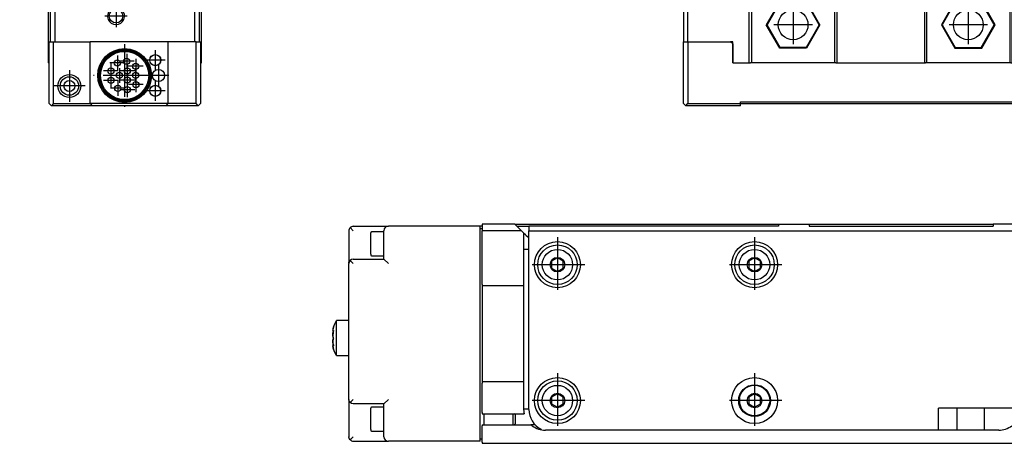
# Model space of a CAD drawing. Header units: inches. Extents: x -381 to 5845, y -418 to 176.
# Tile 15 of 26: x 553 to 778, y -170 to -73. Entities that reach past the tile are written whole.
import ezdxf

# ---------------------------------------------------------------- set-up
doc = ezdxf.new("R2010")
doc.units = ezdxf.units.IN
doc.linetypes.add('DOT_CENTER', pattern=[14, 12, -1, 0, -1])
doc.layers.add('1', color=7, linetype='Continuous')

# ---------------------------------------------------------------- blocks, each defined once
blk = doc.blocks.new('CABEZA__17', base_point=(704.43, -92.97))
at = {"color": 7, "linetype": 'Continuous'}
for p, q in [((724.43, -65.67), (724.43, -65.03)), ((724.45, -65.03), (724.44, -65.03)), ((724.52, -65.04), (724.45, -65.03)), ((724.6, -65.04), (724.52, -65.04)), ((724.63, -65.03), (724.6, -65.04)), ((724.67, -65.03), (724.63, -65.03)), ((774.23, -65.03), (774.18, -65.03)), ((774.25, -65.04), (774.23, -65.03)), ((774.34, -65.04), (774.25, -65.04)), ((774.41, -65.03), (774.34, -65.04)), ((774.42, -65.03), (774.41, -65.03)), ((774.43, -65.67), (774.43, -65.03)), ((724.43, -67.53), (724.43, -65.67)), ((774.43, -67.53), (774.43, -65.67)), ((704.43, -67.53), (704.43, -78.37)), ((705.43, -67.53), (704.43, -67.53)), ((705.43, -78.37), (705.43, -67.53)), ((705.43, -67.53), (719.43, -67.53)), ((719.43, -83.17), (719.43, -67.53)), ((719.93, -67.53), (719.43, -67.53)), ((719.93, -67.53), (719.93, -83.17)), ((738.93, -67.53), (719.93, -67.53)), ((726.37, -69.22), (723.3, -74.52)), ((726.45, -69.37), (723.48, -74.52)), ((726.45, -69.37), (726.37, -69.22)), ((732.49, -69.22), (726.37, -69.22)), ((732.4, -69.37), (726.45, -69.37)), ((732.4, -69.37), (732.49, -69.22)), ((735.37, -74.52), (732.4, -69.37)), ((735.55, -74.52), (732.49, -69.22)), ((738.93, -83.17), (738.93, -67.53)), ((739.43, -67.53), (738.93, -67.53)), ((739.43, -67.53), (739.43, -83.17)), ((739.43, -67.53), (759.43, -67.53)), ((759.43, -67.53), (759.43, -83.17)), ((759.43, -67.53), (759.93, -67.53)), ((759.93, -83.17), (759.93, -67.53)), ((778.93, -67.53), (759.93, -67.53)), ((766.37, -69.22), (763.3, -74.52)), ((766.45, -69.37), (763.48, -74.52)), ((772.49, -69.22), (766.37, -69.22)), ((766.45, -69.37), (766.37, -69.22)), ((772.4, -69.37), (766.45, -69.37)), ((772.4, -69.37), (772.49, -69.22)), ((775.37, -74.52), (772.4, -69.37)), ((775.55, -74.52), (772.49, -69.22)), ((778.93, -67.53), (778.93, -83.17)), ((779.43, -67.53), (778.93, -67.53)), ((779.43, -83.17), (779.43, -67.53)), ((779.43, -67.53), (793.43, -67.53)), ((793.43, -78.37), (793.43, -67.53)), ((793.43, -67.53), (794.43, -67.53)), ((794.43, -67.53), (794.43, -78.37)), ((726.37, -79.83), (723.3, -74.52)), ((723.48, -74.52), (723.3, -74.52)), ((726.45, -79.67), (723.48, -74.52)), ((735.37, -74.52), (732.4, -79.67)), ((735.55, -74.52), (732.49, -79.83)), ((735.37, -74.52), (735.55, -74.52)), ((763.48, -74.52), (763.3, -74.52)), ((763.3, -74.52), (766.37, -79.83)), ((763.48, -74.52), (766.45, -79.67)), ((772.4, -79.67), (775.37, -74.52)), ((772.49, -79.83), (775.55, -74.52)), ((775.37, -74.52), (775.55, -74.52)), ((704.43, -92.47), (704.43, -78.37)), ((704.43, -78.37), (705.43, -78.37)), ((705.43, -78.37), (705.43, -92.47)), ((705.43, -78.37), (715.18, -78.37)), ((715.68, -78.37), (715.18, -78.37)), ((715.68, -78.87), (715.18, -78.37)), ((715.68, -83.17), (715.68, -78.37)), ((783.68, -78.37), (783.18, -78.37)), ((783.68, -78.37), (783.18, -78.87)), ((783.18, -78.37), (783.18, -78.87)), ((797.43, -78.37), (783.68, -78.37)), ((797.43, -92.47), (797.43, -78.37)), ((797.43, -78.37), (798.43, -78.37)), ((798.43, -92.47), (798.43, -78.37)), ((808.17, -78.37), (798.43, -78.37)), ((808.17, -92.47), (808.17, -78.37)), ((715.68, -78.87), (715.68, -83.17)), ((726.37, -79.83), (726.45, -79.67)), ((732.49, -79.83), (726.37, -79.83)), ((732.4, -79.67), (726.45, -79.67)), ((732.49, -79.83), (732.4, -79.67)), ((766.45, -79.67), (766.37, -79.83)), ((766.37, -79.83), (772.49, -79.83)), ((766.45, -79.67), (772.4, -79.67)), ((772.4, -79.67), (772.49, -79.83)), ((783.18, -78.87), (783.18, -83.17)), ((715.68, -83.17), (719.68, -83.17)), ((719.93, -83.17), (719.68, -83.17)), ((738.93, -83.17), (719.93, -83.17)), ((739.18, -83.17), (738.93, -83.17)), ((739.18, -83.17), (759.68, -83.17)), ((759.93, -83.17), (759.68, -83.17)), ((778.93, -83.17), (759.93, -83.17)), ((779.18, -83.17), (778.93, -83.17)), ((779.18, -83.17), (783.18, -83.17)), ((717.43, -92.47), (717.43, -92.07)), ((717.43, -92.07), (781.43, -92.07)), ((781.43, -92.07), (781.43, -92.47)), ((704.43, -92.47), (704.93, -92.97)), ((704.93, -92.97), (705.43, -92.47)), ((717.43, -92.97), (704.93, -92.97)), ((705.43, -92.47), (717.43, -92.47)), ((717.43, -92.97), (717.43, -92.47)), ((781.43, -92.57), (717.43, -92.57)), ((781.43, -92.47), (797.43, -92.47)), ((781.43, -92.47), (781.43, -92.97)), ((781.43, -92.97), (797.93, -92.97)), ((797.43, -92.47), (797.93, -92.97)), ((798.43, -92.47), (797.93, -92.97)), ((797.93, -92.97), (807.67, -92.97)), ((798.43, -92.47), (808.17, -92.47)), ((808.17, -92.47), (807.67, -92.97))]:
    blk.add_line(p, q, dxfattribs=at)
for centre in [(729.43, -74.52), (769.43, -74.52)]:
    blk.add_circle(centre, 3.4, dxfattribs=at)
at = {"layer": '1', "color": 2, "linetype": 'DOT_CENTER'}
for p, q in [((729.43, -70.12), (729.43, -78.92)), ((769.43, -70.12), (769.43, -78.92)), ((733.83, -74.52), (725.03, -74.52)), ((773.83, -74.52), (765.03, -74.52))]:
    blk.add_line(p, q, dxfattribs=at)
blk = doc.blocks.new('L-48__19', base_point=(624.37, -92.97))
blk.add_blockref('CABEZA__17', (704.43, -92.97))
blk = doc.blocks.new('Alzado2', base_point=(2899, -49))
blk.add_blockref('L-48__19', (624.37, -92.97))
blk = doc.blocks.new('CABEZA_2__20', base_point=(559.37, -92.97))
at = {"color": 7, "linetype": 'Continuous'}
for p, q in [((559.37, -67.62), (559.37, -83.17)), ((559.87, -78.37), (559.87, -68.64)), ((560.87, -69.76), (560.87, -78.37)), ((573.82, -70.93), (573.49, -71.14)), ((576.25, -71.14), (575.92, -70.93)), ((592.87, -78.37), (592.87, -70.93)), ((593.87, -70.93), (593.87, -78.37)), ((594.37, -83.17), (594.37, -70.93)), ((559.62, -78.37), (560.62, -78.37)), ((559.62, -92.47), (559.62, -78.37)), ((560.62, -78.37), (568.94, -78.37)), ((560.62, -92.47), (560.62, -78.37)), ((586.7, -78.37), (568.94, -78.37)), ((568.94, -92.47), (568.94, -78.37)), ((592.87, -78.37), (586.7, -78.37)), ((586.7, -78.37), (586.7, -92.47)), ((593.12, -78.37), (592.87, -78.37)), ((593.12, -78.37), (594.12, -78.37)), ((593.12, -92.47), (593.12, -78.37)), ((594.12, -78.37), (594.12, -92.47)), ((559.62, -83.17), (559.37, -83.17)), ((594.12, -83.17), (594.37, -83.17)), ((559.62, -92.47), (560.12, -92.97)), ((560.62, -92.47), (560.12, -92.97)), ((569.44, -92.97), (560.12, -92.97)), ((560.62, -92.47), (568.94, -92.47)), ((586.7, -92.47), (568.94, -92.47)), ((568.94, -92.47), (569.44, -92.97)), ((586.2, -92.97), (569.44, -92.97)), ((586.7, -92.47), (586.2, -92.97)), ((593.62, -92.97), (586.2, -92.97)), ((593.12, -92.47), (586.7, -92.47)), ((593.62, -92.97), (593.12, -92.47)), ((593.62, -92.97), (594.12, -92.47))]:
    blk.add_line(p, q, dxfattribs=at)
for centre, radius in [((574.87, -72.52), 1.55), ((576.82, -86.07), 6.13), ((576.82, -86.07), 5.9), ((576.82, -86.07), 5.72), ((576.82, -86.07), 5.5), ((575.17, -83.22), 0.7), ((577.32, -82.81), 0.7), ((583.82, -82.57), 1.27), ((583.82, -82.57), 1.25), ((573.68, -85.04), 0.7), ((575.62, -86.07), 0.7), ((577.42, -85.03), 0.7), ((579.32, -86.07), 0.7), ((579.35, -83.96), 0.7), ((584.57, -86.07), 1.38), ((564.22, -88.47), 2.62), ((564.22, -88.47), 2.1), ((564.22, -88.47), 1.25), ((573.71, -87.19), 0.7), ((577.42, -87.11), 0.7), ((579.39, -88.14), 0.7), ((575.27, -88.99), 0.7), ((577.42, -89.32), 0.7), ((583.82, -89.57), 1.27), ((583.82, -89.57), 1.25)]:
    blk.add_circle(centre, radius, dxfattribs=at)
for start, end in [(134.9999, 202.4995), (202.4997, 44.9997)]:
    blk.add_arc((574.87, -72.52), 1.95, start, end, dxfattribs=at)
at = {"layer": '1', "color": 2, "linetype": 'DOT_CENTER'}
for p, q in [((574.87, -69.97), (574.87, -75.07)), ((577.42, -72.52), (572.32, -72.52)), ((576.82, -78.94), (576.82, -93.21)), ((583.82, -80.3), (583.82, -84.85)), ((575.17, -81.52), (575.17, -84.92)), ((579.02, -82.81), (575.62, -82.81)), ((577.32, -81.11), (577.32, -84.51)), ((579.35, -82.26), (579.35, -85.66)), ((586.09, -82.57), (581.54, -82.57)), ((564.22, -84.85), (564.22, -92.09)), ((575.38, -85.04), (571.98, -85.04)), ((576.87, -83.22), (573.47, -83.22)), ((573.68, -83.34), (573.68, -86.74)), ((575.62, -84.37), (575.62, -87.77)), ((579.12, -85.03), (575.72, -85.03)), ((577.42, -83.33), (577.42, -86.73)), ((577.42, -85.41), (577.42, -88.81)), ((581.05, -83.96), (577.65, -83.96)), ((579.32, -84.37), (579.32, -87.77)), ((584.57, -83.7), (584.57, -88.45)), ((583.95, -86.07), (569.69, -86.07)), ((575.41, -87.19), (572.01, -87.19)), ((573.71, -85.49), (573.71, -88.89)), ((577.32, -86.07), (573.92, -86.07)), ((575.27, -87.29), (575.27, -90.69)), ((579.12, -87.11), (575.72, -87.11)), ((577.42, -87.62), (577.42, -91.02)), ((581.02, -86.07), (577.62, -86.07)), ((579.39, -86.44), (579.39, -89.84)), ((586.94, -86.07), (582.19, -86.07)), ((583.82, -87.3), (583.82, -91.85)), ((567.84, -88.47), (560.6, -88.47)), ((576.97, -88.99), (573.57, -88.99)), ((579.12, -89.32), (575.72, -89.32)), ((581.09, -88.14), (577.69, -88.14)), ((586.09, -89.57), (581.54, -89.57))]:
    blk.add_line(p, q, dxfattribs=at)
blk = doc.blocks.new('Modulos_intermedio__FL-14___21', base_point=(552.87, -64.53))
at = {"color": 7, "linetype": 'Continuous'}
for p, q in [((552.89, -5.38), (552.87, -5.53)), ((552.87, -5.53), (552.87, -44.21)), ((552.95, -5.25), (552.89, -5.38)), ((553.09, -5.11), (552.95, -5.25)), ((553.22, -5.05), (553.09, -5.11)), ((553.37, -5.03), (553.22, -5.05)), ((593.37, -5.03), (553.37, -5.03)), ((553.89, -6.38), (553.87, -6.53)), ((553.87, -44.04), (553.87, -6.53)), ((553.95, -6.25), (553.89, -6.38)), ((554.09, -6.11), (553.95, -6.25)), ((554.22, -6.05), (554.09, -6.11)), ((554.37, -6.03), (554.22, -6.05)), ((554.37, -6.03), (593.37, -6.03)), ((593.51, -5.05), (593.37, -5.03)), ((593.37, -6.03), (593.51, -6)), ((593.56, -5.06), (593.51, -5.05)), ((593.51, -6), (593.65, -5.94)), ((593.65, -5.11), (593.56, -5.06)), ((593.79, -5.25), (593.65, -5.11)), ((593.65, -5.94), (593.79, -5.8)), ((593.83, -5.33), (593.79, -5.25)), ((593.79, -5.8), (593.85, -5.67)), ((593.85, -5.38), (593.83, -5.33)), ((593.87, -5.53), (593.85, -5.38)), ((593.85, -5.67), (593.87, -5.53)), ((593.87, -5.97), (593.87, -5.53)), ((593.87, -6.53), (593.87, -5.97)), ((552.87, -44.21), (552.89, -44.42)), ((552.89, -44.42), (552.95, -44.59)), ((552.95, -44.59), (552.96, -44.62)), ((552.96, -44.62), (557.78, -55.3)), ((553.62, -44.1), (553.87, -44.04)), ((558.87, -55.11), (553.87, -44.04)), ((603.87, -53.63), (603.87, -50.88)), ((557.78, -55.3), (557.79, -55.33)), ((557.79, -55.33), (557.85, -55.5)), ((557.85, -55.5), (557.87, -55.71)), ((557.87, -55.71), (557.87, -64.03)), ((558.62, -55.17), (558.87, -55.11)), ((558.87, -64.03), (558.87, -55.11)), ((557.87, -64.03), (557.89, -64.17)), ((557.89, -64.17), (557.95, -64.3)), ((557.95, -64.3), (558.09, -64.44)), ((558.09, -64.44), (558.22, -64.5)), ((558.22, -64.5), (558.37, -64.53)), ((558.37, -64.53), (558.51, -64.5)), ((558.37, -64.53), (559.07, -64.53)), ((558.51, -64.5), (558.65, -64.44)), ((558.65, -64.44), (558.79, -64.3)), ((558.79, -64.3), (558.85, -64.17)), ((558.85, -64.17), (558.87, -64.03))]:
    blk.add_line(p, q, dxfattribs=at)
blk.add_arc((603.37, -7.53), 0.5, 0, 90, dxfattribs=at)
blk = doc.blocks.new('Modulo_izq__L-KT___22', base_point=(552.87, -67.31))
at = {"color": 7, "linetype": 'Continuous'}
for p, q in [((552.89, -5.38), (552.87, -5.53)), ((552.95, -5.25), (552.91, -5.33)), ((553.09, -5.11), (553.02, -5.17)), ((553.37, -5.03), (553.22, -5.05)), ((554.18, -6.06), (554.09, -6.11)), ((554.37, -6.03), (554.22, -6.05)), ((593.56, -5.06), (593.51, -5.05)), ((593.65, -5.11), (593.56, -5.06)), ((593.83, -5.33), (593.79, -5.25)), ((593.85, -5.38), (593.83, -5.33)), ((593.87, -5.53), (593.85, -5.38)), ((552.96, -44.62), (557.78, -55.3)), ((603.87, -56.03), (603.9, -56.03)), ((603.9, -58.01), (603.9, -56.03)), ((603.87, -58.01), (603.9, -58.01)), ((557.89, -64.17), (557.95, -64.3)), ((557.95, -64.3), (558.09, -64.44)), ((558.09, -64.44), (558.18, -64.49)), ((558.22, -64.5), (558.37, -64.53))]:
    blk.add_line(p, q, dxfattribs=at)
for centre, radius, start, end in [((603.37, -7.53), 0.5, 22.5, 67.5), ((564.07, -65.93), 5, 187.9999, 195.9999)]:
    blk.add_arc(centre, radius, start, end, dxfattribs=at)
blk = doc.blocks.new('Modulo_der__20-ET___23', base_point=(554.37, -70.93))
at = {"color": 7, "linetype": 'Continuous'}
for p, q in [((554.62, -6.53), (558.37, -6.53)), ((558.37, -6.53), (558.38, -6.53)), ((558.38, -6.53), (558.4, -6.53)), ((558.4, -6.53), (558.41, -6.53)), ((558.41, -6.53), (558.42, -6.53)), ((558.42, -6.53), (558.43, -6.53)), ((558.43, -6.53), (558.46, -6.54)), ((558.46, -6.54), (558.47, -6.55)), ((558.47, -6.55), (558.48, -6.55)), ((558.48, -6.55), (558.49, -6.56)), ((558.49, -6.56), (558.5, -6.57)), ((558.5, -6.57), (558.52, -6.57)), ((558.52, -6.57), (558.57, -6.63)), ((558.57, -6.63), (558.59, -6.66)), ((558.59, -6.66), (558.6, -6.67)), ((558.6, -6.67), (558.6, -6.69)), ((558.6, -6.69), (558.61, -6.72)), ((558.61, -6.72), (558.62, -6.76)), ((561.12, -6.74), (561.13, -6.72)), ((561.12, -6.75), (561.12, -6.74)), ((561.13, -6.72), (561.14, -6.69)), ((561.14, -6.67), (561.15, -6.66)), ((561.14, -6.69), (561.14, -6.67)), ((561.15, -6.65), (561.18, -6.62)), ((561.15, -6.66), (561.15, -6.65)), ((561.18, -6.62), (561.2, -6.59)), ((561.2, -6.59), (561.22, -6.57)), ((561.22, -6.57), (561.24, -6.56)), ((561.24, -6.56), (561.26, -6.55)), ((561.26, -6.55), (561.27, -6.55)), ((561.27, -6.55), (561.28, -6.54)), ((561.28, -6.54), (561.32, -6.53)), ((561.32, -6.53), (561.33, -6.53)), ((561.33, -6.53), (561.34, -6.53)), ((561.34, -6.53), (561.36, -6.53)), ((561.36, -6.53), (561.37, -6.53)), ((561.37, -6.53), (568.12, -6.53)), ((602.87, -6.53), (590.62, -6.53)), ((595.62, -6.53), (595.67, -6.48)), ((595.67, -6.48), (598.73, -6.48)), ((598.73, -6.48), (603.07, -6.48)), ((604.37, -8.03), (602.87, -6.53)), ((603.37, -6.78), (603.07, -6.48)), ((554.37, -12.23), (554.37, -6.78)), ((557.37, -7.03), (564.37, -7.03)), ((558.62, -6.76), (558.62, -6.78)), ((558.62, -7.03), (558.62, -6.78)), ((558.62, -6.83), (558.84, -6.83)), ((558.72, -8.03), (558.75, -8.03)), ((558.84, -6.83), (560.46, -6.83)), ((560.46, -6.83), (561.12, -6.83)), ((560.98, -8.03), (561.01, -8.03)), ((561.12, -6.76), (561.12, -6.75)), ((561.12, -6.78), (561.12, -6.76)), ((561.12, -6.78), (561.12, -7.03)), ((563.37, -8.03), (563.44, -7.65)), ((563.37, -8.03), (563.37, -10.53)), ((563.44, -7.65), (563.66, -7.32)), ((563.66, -7.32), (563.78, -7.22)), ((563.66, -7.32), (564.37, -8.03)), ((563.78, -7.22), (563.96, -7.11)), ((563.96, -7.11), (563.98, -7.1)), ((563.98, -7.1), (564.16, -7.05)), ((564.16, -7.05), (564.37, -7.03)), ((564.37, -7.03), (595.37, -7.03)), ((590.36, -6.83), (568.37, -6.83)), ((590.12, -7.03), (568.62, -7.03)), ((595.57, -7.05), (595.37, -7.03)), ((595.37, -7.03), (601.37, -7.03)), ((596.07, -7.32), (595.37, -8.03)), ((595.75, -7.1), (595.57, -7.05)), ((595.77, -7.11), (595.75, -7.1)), ((595.95, -7.22), (595.77, -7.11)), ((596.07, -7.32), (595.95, -7.22)), ((596.29, -7.65), (596.07, -7.32)), ((596.37, -8.03), (596.29, -7.65)), ((596.37, -12.53), (596.37, -8.03)), ((601.63, -7.04), (601.37, -7.03)), ((601.37, -7.03), (601.63, -7.04)), ((603.12, -6.78), (603.37, -6.78)), ((603.37, -7.03), (603.37, -6.78)), ((604.37, -9.28), (604.37, -8.03)), ((604.37, -18.23), (604.37, -8.33)), ((554.92, -9.01), (554.87, -9.53)), ((554.87, -9.53), (554.92, -9.01)), ((554.87, -15.03), (554.87, -9.53)), ((559.87, -9.08), (558.62, -9.81)), ((558.62, -9.81), (558.62, -11.25)), ((561.12, -9.81), (559.87, -9.08)), ((561.12, -11.25), (561.12, -9.81)), ((599.87, -11.08), (598.62, -11.81)), ((601.12, -11.81), (599.87, -11.08)), ((603.87, -17.03), (603.87, -9.53)), ((603.87, -9.75), (603.87, -18.23)), ((603.87, -11.03), (603.87, -9.78)), ((603.87, -11.06), (603.87, -11.03)), ((554.67, -12.53), (554.37, -12.23)), ((554.37, -12.7), (554.37, -12.23)), ((554.37, -12.83), (554.67, -12.53)), ((554.37, -12.83), (554.37, -12.7)), ((554.37, -20.53), (554.37, -12.83)), ((558.62, -11.25), (559.87, -11.97)), ((559.87, -11.97), (561.12, -11.25)), ((577.21, -13.32), (576.05, -15.32)), ((579.52, -13.32), (577.21, -13.32)), ((580.67, -15.32), (579.52, -13.32)), ((598.62, -11.81), (598.62, -13.25)), ((598.62, -13.25), (599.87, -13.97)), ((599.87, -13.97), (601.12, -13.25)), ((601.12, -13.25), (601.12, -11.81)), ((554.89, -14.82), (554.87, -15.03)), ((554.87, -44.03), (554.87, -15.03)), ((554.94, -14.65), (554.89, -14.82)), ((554.95, -14.62), (554.94, -14.65)), ((555.06, -14.44), (554.95, -14.62)), ((555.16, -14.32), (555.06, -14.44)), ((555.48, -14.1), (555.16, -14.32)), ((555.16, -14.32), (555.87, -15.03)), ((555.87, -14.03), (555.48, -14.1)), ((559.87, -14.03), (555.87, -14.03)), ((576.05, -15.32), (577.21, -17.32)), ((579.52, -17.32), (580.67, -15.32)), ((603.87, -14.03), (603.87, -13.99)), ((603.87, -14.03), (603.87, -35.78)), ((577.21, -17.32), (579.52, -17.32)), ((602.87, -16.03), (599.87, -16.03)), ((603.25, -16.1), (602.87, -16.03)), ((603.57, -16.32), (602.87, -17.03)), ((603.57, -16.32), (603.25, -16.1)), ((603.68, -16.44), (603.57, -16.32)), ((603.78, -16.62), (603.68, -16.44)), ((603.79, -16.65), (603.78, -16.62)), ((603.84, -16.82), (603.79, -16.65)), ((603.87, -17.03), (603.84, -16.82)), ((603.87, -47.63), (603.87, -17.03)), ((604.37, -18.23), (603.87, -18.23)), ((554.86, -20.97), (554.87, -20.98)), ((578.2, -24.78), (578.37, -24.53)), ((578.37, -24.53), (578.51, -24.75)), ((575.87, -27.03), (576.08, -26.89)), ((576.08, -26.89), (576.18, -26.81)), ((576.18, -26.81), (576.35, -26.62)), ((576.35, -26.62), (576.43, -26.51)), ((576.43, -26.51), (576.54, -26.3)), ((576.54, -26.3), (576.55, -26.28)), ((576.55, -26.28), (576.57, -26.23)), ((576.57, -26.23), (576.63, -26.03)), ((576.66, -25.56), (576.6, -25.26)), ((576.6, -25.26), (576.79, -25.31)), ((576.63, -26.03), (576.65, -25.94)), ((576.65, -25.94), (576.66, -25.77)), ((576.66, -25.64), (576.66, -25.56)), ((576.66, -25.77), (576.66, -25.64)), ((576.79, -25.31), (576.85, -25.31)), ((576.85, -25.31), (576.98, -25.33)), ((576.98, -25.33), (577.23, -25.31)), ((577.23, -25.31), (577.59, -25.22)), ((577.59, -25.22), (577.61, -25.21)), ((577.61, -25.21), (577.76, -25.14)), ((577.76, -25.14), (577.85, -25.09)), ((577.85, -25.09), (577.92, -25.04)), ((577.92, -25.04), (578.14, -24.85)), ((578.14, -24.85), (578.2, -24.78)), ((578.51, -24.75), (578.59, -24.84)), ((578.59, -24.84), (578.77, -25.01)), ((578.77, -25.01), (578.89, -25.09)), ((578.89, -25.09), (578.98, -25.14)), ((578.98, -25.14), (579.1, -25.2)), ((579.1, -25.2), (579.12, -25.21)), ((579.12, -25.21), (579.46, -25.31)), ((579.46, -25.31), (579.76, -25.33)), ((579.76, -25.33), (579.83, -25.32)), ((579.83, -25.32), (579.94, -25.31)), ((579.94, -25.31), (580.13, -25.26)), ((580.08, -25.51), (580.07, -25.64)), ((580.07, -25.64), (580.07, -25.77)), ((580.07, -25.77), (580.08, -25.89)), ((580.13, -25.26), (580.08, -25.51)), ((580.08, -25.89), (580.1, -26.03)), ((580.1, -26.03), (580.16, -26.23)), ((580.16, -26.23), (580.17, -26.25)), ((580.17, -26.25), (580.18, -26.28)), ((580.18, -26.28), (580.3, -26.51)), ((580.3, -26.51), (580.35, -26.58)), ((580.35, -26.58), (580.38, -26.61)), ((580.38, -26.61), (580.55, -26.81)), ((580.55, -26.81), (580.61, -26.86)), ((580.61, -26.86), (580.87, -27.03)), ((576.12, -27.2), (575.87, -27.03)), ((576.18, -27.25), (576.12, -27.2)), ((576.36, -27.44), (576.18, -27.25)), ((576.38, -27.47), (576.36, -27.44)), ((576.43, -27.55), (576.38, -27.47)), ((576.55, -27.78), (576.43, -27.55)), ((576.56, -27.8), (576.55, -27.78)), ((576.57, -27.83), (576.56, -27.8)), ((576.63, -28.03), (576.57, -27.83)), ((576.6, -28.8), (576.65, -28.54)), ((576.79, -28.75), (576.6, -28.8)), ((576.65, -28.17), (576.63, -28.03)), ((576.66, -28.28), (576.65, -28.17)), ((576.65, -28.54), (576.66, -28.42)), ((576.66, -28.42), (576.66, -28.28)), ((576.9, -28.74), (576.79, -28.75)), ((576.98, -28.73), (576.9, -28.74)), ((577.27, -28.75), (576.98, -28.73)), ((577.61, -28.84), (577.27, -28.75)), ((577.64, -28.85), (577.61, -28.84)), ((577.76, -28.91), (577.64, -28.85)), ((577.85, -28.96), (577.76, -28.91)), ((577.96, -29.04), (577.85, -28.96)), ((578.15, -29.22), (577.96, -29.04)), ((578.23, -29.31), (578.15, -29.22)), ((578.59, -29.21), (578.54, -29.27)), ((578.81, -29.02), (578.59, -29.21)), ((578.89, -28.96), (578.81, -29.02)), ((578.98, -28.91), (578.89, -28.96)), ((579.12, -28.84), (578.98, -28.91)), ((579.14, -28.83), (579.12, -28.84)), ((579.51, -28.74), (579.14, -28.83)), ((579.76, -28.73), (579.51, -28.74)), ((579.88, -28.74), (579.76, -28.73)), ((579.94, -28.75), (579.88, -28.74)), ((580.13, -28.8), (579.94, -28.75)), ((580.09, -28.12), (580.07, -28.28)), ((580.07, -28.28), (580.07, -28.42)), ((580.07, -28.42), (580.07, -28.5)), ((580.07, -28.5), (580.13, -28.8)), ((580.1, -28.03), (580.09, -28.12)), ((580.16, -27.83), (580.1, -28.03)), ((580.18, -27.78), (580.16, -27.83)), ((580.19, -27.76), (580.18, -27.78)), ((580.3, -27.55), (580.19, -27.76)), ((580.38, -27.43), (580.3, -27.55)), ((580.55, -27.25), (580.38, -27.43)), ((580.65, -27.17), (580.55, -27.25)), ((580.87, -27.03), (580.65, -27.17)), ((578.37, -29.53), (578.23, -29.31)), ((578.54, -29.27), (578.37, -29.53)), ((604.37, -50.63), (604.37, -36.28)), ((554.37, -38.78), (554.37, -43.73)), ((554.87, -38.53), (554.62, -38.53)), ((554.39, -43.82), (554.99, -45.37)), ((555.87, -43.84), (554.87, -44.03)), ((556.87, -49.19), (554.87, -44.03)), ((559.07, -54.83), (556.87, -49.19)), ((556.87, -49.19), (556.88, -49.21)), ((556.88, -49.21), (557.08, -49.52)), ((557.24, -49.65), (557.81, -48.83)), ((600.87, -48.63), (602.87, -48.63)), ((603.57, -48.34), (602.87, -47.63)), ((603.25, -48.55), (602.87, -48.63)), ((603.57, -48.34), (603.25, -48.55)), ((603.68, -48.22), (603.57, -48.34)), ((603.78, -48.04), (603.68, -48.22)), ((603.79, -48.01), (603.78, -48.04)), ((603.84, -47.84), (603.79, -48.01)), ((603.87, -47.63), (603.84, -47.84)), ((603.87, -56.63), (603.87, -47.63)), ((557.08, -49.52), (557.1, -49.53)), ((557.1, -49.53), (557.24, -49.65)), ((557.24, -49.65), (557.42, -49.75)), ((557.42, -49.75), (557.81, -49.83)), ((557.81, -49.83), (566.62, -49.83)), ((600.87, -50.69), (599.62, -51.41)), ((599.62, -51.41), (599.62, -52.85)), ((602.12, -51.41), (600.87, -50.69)), ((602.12, -52.85), (602.12, -51.41)), ((602.87, -50.27), (602.87, -50.24)), ((603.87, -50.88), (604.12, -50.88)), ((566.62, -51.88), (565.37, -52.61)), ((565.37, -52.61), (565.37, -54.05)), ((567.87, -52.61), (566.62, -51.88)), ((567.87, -54.05), (567.87, -52.61)), ((599.62, -52.85), (600.87, -53.57)), ((600.87, -53.57), (602.12, -52.85)), ((603.87, -57.03), (603.87, -53.63)), ((560.07, -54.64), (559.07, -54.83)), ((559.07, -57.83), (559.07, -54.83)), ((565.37, -54.05), (566.62, -54.77)), ((566.62, -54.77), (567.87, -54.05)), ((602.87, -55.63), (600.87, -55.63)), ((602.87, -54.02), (602.87, -53.99)), ((603.25, -55.71), (602.87, -55.63)), ((603.57, -55.92), (602.87, -56.63)), ((603.57, -55.92), (603.25, -55.71)), ((603.63, -55.99), (603.57, -55.92)), ((603.79, -56.25), (603.63, -55.99)), ((559.07, -57.83), (559.14, -57.45)), ((559.07, -57.83), (559.07, -65.93)), ((559.14, -57.45), (559.36, -57.12)), ((559.36, -57.12), (559.68, -56.9)), ((560.07, -57.83), (559.36, -57.12)), ((559.68, -56.9), (560.07, -56.83)), ((560.07, -56.83), (566.62, -56.83)), ((603.81, -56.29), (603.79, -56.25)), ((603.87, -56.63), (603.81, -56.29)), ((603.87, -65.93), (603.87, -56.63)), ((564.07, -70.93), (598.87, -70.93))]:
    blk.add_line(p, q, dxfattribs=at)
for centre, radius in [((559.87, -10.53), 2.75), ((578.36, -15.32), 5.25), ((599.87, -12.53), 2.75), ((578.36, -15.32), 2.5), ((578.37, -27.03), 4), ((566.62, -53.33), 2.75)]:
    blk.add_circle(centre, radius, dxfattribs=at)
for centre, radius, start, end in [((554.62, -6.78), 0.25, 90, 180), ((558.37, -6.78), 0.25, 0, 90), ((561.37, -6.78), 0.25, 90, 180), ((568.12, -6.78), 0.25, 0, 90), ((568.12, -6.78), 0.25, 0, 90), ((590.62, -6.78), 0.25, 90, 180), ((590.62, -6.78), 0.25, 90, 180), ((557.37, -9.53), 2.5, 90, 168), ((568.62, -6.78), 0.25, 180, 270), ((590.12, -6.78), 0.25, 270, 0), ((601.37, -9.53), 2.5, 360, 84), ((559.87, -10.53), 3.5, 270, 0), ((604.12, -9.78), 0.25, 90, 180), ((604.12, -9.28), 0.25, 270, 0), ((599.87, -12.53), 3.5, 180, 270), ((554.62, -20.53), 0.25, 179.9999, 269.9999), ((554.62, -21.03), 0.25, 11.9998, 90.0001), ((604.12, -35.78), 0.25, 180, 270), ((604.12, -36.28), 0.25, 0, 90), ((554.62, -38.78), 0.25, 90, 180), ((554.62, -43.73), 0.25, 180, 201.3067), ((555.22, -45.28), 0.25, 201.3056, 291.6414), ((555.41, -45.74), 0.25, 84.0004, 111.7355), ((600.87, -52.13), 3.5, 90, 270), ((600.87, -52.13), 2.75, 24.62, 335.38), ((566.62, -53.33), 3.5, 270, 90), ((600.87, -52.13), 2.75, 335.38, 24.62), ((604.12, -50.63), 0.25, 270, 0), ((603.62, -53.63), 0.25, 359.9989, 8.9989), ((603.37, -57.03), 0.5, 353.9994, 359.9995), ((564.07, -65.93), 5, 180, 270), ((598.87, -65.93), 5, 270, 0)]:
    blk.add_arc(centre, radius, start, end, dxfattribs=at)
at = {"layer": '1', "color": 2, "linetype": 'DOT_CENTER'}
for p, q in [((559.87, -6.78), (559.87, -14.28)), ((599.87, -8.78), (599.87, -16.28)), ((563.62, -10.53), (556.12, -10.53)), ((578.36, -9.07), (578.36, -21.57)), ((603.62, -12.53), (596.12, -12.53)), ((584.61, -15.32), (572.11, -15.32)), ((578.37, -22.03), (578.37, -32.03)), ((583.37, -27.03), (573.37, -27.03)), ((600.87, -48.38), (600.87, -55.88)), ((566.62, -49.58), (566.62, -57.08)), ((570.37, -53.33), (562.87, -53.33)), ((604.62, -52.13), (597.12, -52.13))]:
    blk.add_line(p, q, dxfattribs=at)
blk = doc.blocks.new('L-48__24', base_point=(552.87, -92.97))
for name, p in [('Modulos_intermedio__FL-14___21', (552.87, -64.53)), ('Modulo_izq__L-KT___22', (552.87, -67.31)), ('Modulo_der__20-ET___23', (554.37, -70.93)), ('CABEZA_2__20', (559.37, -92.97))]:
    blk.add_blockref(name, p)
blk = doc.blocks.new('Derecha1', base_point=(578.62, -49))
blk.add_blockref('L-48__24', (552.87, -92.97))
blk = doc.blocks.new('Modulo_izq__L-KT___37', base_point=(624.37, -171.48))
at = {"color": 7, "linetype": 'Continuous'}
for p, q in [((628.08, -121.17), (628.03, -121.38)), ((628.03, -121.38), (628.03, -121.48)), ((628.06, -121.24), (628.04, -121.31)), ((628.04, -121.31), (628.04, -121.35)), ((628.1, -121.1), (628.08, -121.17)), ((628.16, -120.98), (628.1, -121.1)), ((628.28, -120.81), (628.16, -120.98)), ((628.32, -120.77), (628.28, -120.81)), ((628.44, -120.67), (628.32, -120.77)), ((628.38, -120.71), (628.32, -120.77)), ((628.32, -120.77), (629.03, -121.48)), ((628.4, -120.7), (628.38, -120.71)), ((628.62, -120.57), (628.44, -120.67)), ((628.64, -120.56), (628.62, -120.57)), ((628.82, -120.5), (628.64, -120.56)), ((628.69, -120.54), (628.64, -120.56)), ((628.71, -120.54), (628.69, -120.54)), ((629.03, -120.48), (628.82, -120.5)), ((629.03, -120.48), (637.03, -120.48)), ((658.03, -120.48), (637.03, -120.48)), ((658.43, -120.45), (658.03, -120.45)), ((658.03, -120.48), (658.03, -120.45)), ((658.03, -122.98), (658.03, -120.48)), ((658.03, -120.98), (658.43, -120.98)), ((658.43, -119.98), (658.43, -121.48)), ((665.91, -119.98), (658.43, -119.98)), ((665.91, -119.98), (667.41, -121.48)), ((665.91, -119.98), (726.13, -119.98)), ((666.41, -120.48), (669.13, -120.48)), ((669.13, -120.48), (669.13, -121.48)), ((726.13, -120.48), (669.13, -120.48)), ((726.13, -119.98), (733.13, -119.98)), ((726.13, -119.98), (726.13, -120.48)), ((733.13, -119.98), (733.13, -120.48)), ((733.13, -119.98), (775.13, -119.98)), ((733.13, -120.48), (775.13, -120.48)), ((775.13, -119.98), (775.13, -120.48)), ((780.13, -119.98), (775.13, -119.98)), ((628.03, -121.48), (628.03, -124.48)), ((633.05, -121.83), (633.03, -121.93)), ((633.03, -126.84), (633.03, -121.93)), ((633.16, -121.74), (633.05, -121.83)), ((633.23, -121.73), (633.16, -121.74)), ((636.03, -121.73), (633.23, -121.73)), ((636.03, -122.98), (636.03, -121.48)), ((636.03, -127.98), (636.03, -122.98)), ((658.03, -166.98), (658.03, -122.98)), ((667.41, -121.48), (658.43, -121.48)), ((658.43, -133.73), (658.43, -121.48)), ((667.41, -121.48), (667.88, -121.95)), ((667.88, -121.95), (668.31, -122.38)), ((667.88, -121.95), (667.88, -133.73)), ((668.34, -122.41), (668.31, -122.38)), ((668.34, -122.41), (668.42, -122.49)), ((668.42, -122.49), (668.48, -122.55)), ((668.48, -122.55), (668.52, -122.58)), ((668.52, -122.58), (668.77, -122.79)), ((668.77, -122.79), (668.78, -122.8)), ((668.78, -122.8), (669.1, -123.04)), ((669.1, -123.04), (669.13, -123.05)), ((669.13, -162.28), (669.13, -121.48)), ((669.13, -121.48), (780.13, -121.48)), ((628.03, -124.48), (628.03, -128.64)), ((667.88, -125.71), (669.13, -125.71)), ((628.64, -128.06), (628.32, -128.27)), ((629.03, -127.98), (628.64, -128.06)), ((629.03, -127.98), (636.03, -127.98)), ((633.03, -126.84), (633.05, -127.13)), ((633.05, -127.13), (633.16, -127.22)), ((633.16, -127.22), (633.23, -127.23)), ((633.23, -127.23), (636.03, -127.23)), ((636.03, -127.98), (637.03, -128.98)), ((675.63, -127.69), (674.3, -128.46)), ((675.63, -127.69), (674.3, -128.46)), ((676.96, -128.46), (675.63, -127.69)), ((676.96, -128.46), (675.63, -127.69)), ((720.63, -127.69), (719.3, -128.46)), ((720.63, -127.69), (719.3, -128.46)), ((721.96, -128.46), (720.63, -127.69)), ((721.96, -128.46), (720.63, -127.69)), ((628.04, -128.81), (628.03, -128.64)), ((628.08, -128.67), (628.03, -128.88)), ((628.03, -128.88), (628.03, -128.98)), ((628.03, -159.98), (628.03, -128.98)), ((628.1, -128.6), (628.08, -128.67)), ((628.16, -128.48), (628.1, -128.6)), ((628.28, -128.31), (628.16, -128.48)), ((628.32, -128.27), (628.28, -128.31)), ((628.32, -128.27), (629.03, -128.98)), ((674.3, -128.46), (674.3, -129.99)), ((674.3, -129.99), (675.63, -130.76)), ((675.63, -130.76), (676.96, -129.99)), ((676.96, -129.99), (676.96, -128.46)), ((719.3, -128.46), (719.3, -129.99)), ((719.3, -129.99), (720.63, -130.76)), ((720.63, -130.76), (721.96, -129.99)), ((721.96, -129.99), (721.96, -128.46)), ((658.43, -133.73), (658.43, -133.98)), ((658.43, -133.98), (667.88, -133.98)), ((658.43, -133.98), (658.43, -134.23)), ((658.43, -134.23), (658.43, -155.73)), ((667.88, -133.73), (667.88, -133.98)), ((667.88, -133.98), (667.88, -134.23)), ((667.88, -134.23), (667.88, -155.73)), ((624.44, -143.79), (624.38, -144.04)), ((624.46, -143.7), (624.44, -143.79)), ((624.44, -143.79), (624.45, -143.73)), ((624.45, -143.73), (624.46, -143.72)), ((624.53, -143.48), (624.46, -143.7)), ((624.53, -143.48), (624.82, -142.73)), ((624.82, -142.73), (625.2, -141.98)), ((628.03, -141.98), (625.2, -141.98)), ((625.2, -149.98), (625.2, -141.98)), ((624.38, -144.04), (624.37, -144.18)), ((624.37, -144.18), (624.37, -144.16)), ((624.37, -144.18), (624.38, -144.24)), ((624.38, -144.24), (624.37, -144.18)), ((624.4, -144.84), (624.37, -145.21)), ((624.37, -145.23), (624.39, -144.89)), ((624.37, -145.21), (624.37, -145.23)), ((624.37, -145.23), (624.38, -145.37)), ((624.37, -145.25), (624.37, -145.23)), ((624.38, -145.37), (624.37, -145.25)), ((624.38, -144.04), (624.39, -143.99)), ((624.38, -144.24), (624.4, -144.27)), ((624.38, -145.37), (624.38, -145.46)), ((624.38, -145.46), (624.38, -145.37)), ((624.38, -145.46), (624.39, -145.54)), ((624.39, -145.55), (624.38, -145.46)), ((624.39, -143.99), (624.4, -143.97)), ((624.39, -144.87), (624.44, -144.59)), ((624.39, -144.89), (624.39, -144.87)), ((624.39, -145.54), (624.45, -145.82)), ((624.4, -145.57), (624.39, -145.55)), ((624.4, -144.27), (624.41, -144.28)), ((624.41, -144.28), (624.4, -144.27)), ((624.44, -144.59), (624.4, -144.84)), ((624.44, -145.76), (624.4, -145.57)), ((624.41, -144.28), (624.42, -144.28)), ((624.42, -144.28), (624.41, -144.28)), ((624.51, -144.28), (624.42, -144.28)), ((624.42, -144.28), (624.44, -144.28)), ((624.44, -144.28), (624.45, -144.27)), ((624.46, -144.47), (624.44, -144.59)), ((624.44, -144.59), (624.45, -144.51)), ((624.45, -145.82), (624.44, -145.76)), ((624.45, -144.27), (624.53, -144.21)), ((624.45, -144.51), (624.46, -144.48)), ((624.45, -145.82), (624.53, -145.98)), ((624.46, -145.84), (624.45, -145.82)), ((624.45, -146.15), (624.53, -145.98)), ((624.48, -144.41), (624.46, -144.47)), ((624.46, -144.48), (624.48, -144.41)), ((624.53, -145.98), (624.46, -145.84)), ((624.53, -145.98), (624.46, -146.12)), ((624.53, -144.21), (624.48, -144.41)), ((624.48, -144.41), (624.51, -144.28)), ((624.38, -146.59), (624.37, -146.71)), ((624.37, -146.73), (624.38, -146.59)), ((624.37, -146.71), (624.37, -146.73)), ((624.37, -146.73), (624.39, -147.07)), ((624.37, -146.75), (624.37, -146.73)), ((624.38, -146.98), (624.37, -146.75)), ((624.38, -147.72), (624.37, -147.78)), ((624.37, -147.78), (624.38, -147.72)), ((624.37, -147.78), (624.38, -147.92)), ((624.38, -147.92), (624.37, -147.8)), ((624.4, -146.39), (624.38, -146.5)), ((624.38, -146.5), (624.39, -146.42)), ((624.38, -146.5), (624.38, -146.59)), ((624.38, -146.59), (624.38, -146.5)), ((624.39, -147.09), (624.38, -146.98)), ((624.39, -147.7), (624.38, -147.72)), ((624.38, -147.72), (624.39, -147.7)), ((624.38, -147.92), (624.39, -147.97)), ((624.39, -146.41), (624.43, -146.21)), ((624.39, -146.42), (624.39, -146.41)), ((624.39, -147.07), (624.44, -147.37)), ((624.4, -147.12), (624.39, -147.09)), ((624.41, -147.68), (624.39, -147.7)), ((624.39, -147.97), (624.4, -147.99)), ((624.46, -146.12), (624.4, -146.39)), ((624.44, -147.37), (624.4, -147.12)), ((624.4, -147.99), (624.44, -148.17)), ((624.44, -148.17), (624.4, -147.99)), ((624.42, -147.68), (624.41, -147.68)), ((624.41, -147.68), (624.42, -147.68)), ((624.51, -147.68), (624.42, -147.68)), ((624.44, -147.68), (624.42, -147.68)), ((624.43, -146.21), (624.45, -146.15)), ((624.44, -147.37), (624.45, -147.45)), ((624.46, -147.48), (624.44, -147.37)), ((624.46, -147.69), (624.44, -147.68)), ((624.44, -148.17), (624.45, -148.23)), ((624.45, -147.45), (624.48, -147.55)), ((624.45, -148.23), (624.53, -148.48)), ((624.46, -147.5), (624.46, -147.48)), ((624.48, -147.55), (624.46, -147.5)), ((624.53, -147.75), (624.46, -147.69)), ((624.46, -148.26), (624.46, -148.24)), ((624.53, -148.48), (624.46, -148.26)), ((624.48, -147.55), (624.53, -147.75)), ((624.51, -147.68), (624.48, -147.55)), ((624.82, -149.23), (624.53, -148.48)), ((625.2, -149.98), (624.82, -149.23)), ((625.2, -149.98), (628.03, -149.98)), ((658.43, -155.73), (658.43, -155.98)), ((667.88, -155.98), (658.43, -155.98)), ((658.43, -155.98), (658.43, -156.23)), ((658.43, -162.98), (658.43, -156.23)), ((667.88, -155.73), (667.88, -155.98)), ((667.88, -155.98), (667.88, -156.23)), ((667.88, -156.23), (667.88, -161.98)), ((675.63, -158.69), (674.3, -159.46)), ((675.63, -158.69), (674.3, -159.46)), ((674.3, -159.46), (674.3, -160.99)), ((676.96, -159.46), (675.63, -158.69)), ((676.96, -159.46), (675.63, -158.69)), ((676.96, -160.99), (676.96, -159.46)), ((720.63, -158.69), (719.3, -159.46)), ((720.63, -158.69), (719.3, -159.46)), ((719.3, -159.46), (719.3, -160.99)), ((721.96, -159.46), (720.63, -158.69)), ((721.96, -159.46), (720.63, -158.69)), ((721.96, -160.99), (721.96, -159.46)), ((628.03, -159.98), (628.03, -164.48)), ((628.03, -160.08), (628.03, -159.98)), ((628.08, -160.29), (628.03, -160.08)), ((628.1, -160.36), (628.08, -160.29)), ((628.16, -160.48), (628.1, -160.36)), ((628.28, -160.65), (628.16, -160.48)), ((628.32, -160.69), (628.28, -160.65)), ((628.32, -160.69), (629.03, -159.98)), ((628.64, -160.9), (628.32, -160.69)), ((629.03, -160.98), (628.64, -160.9)), ((636.03, -160.98), (629.03, -160.98)), ((633.05, -161.83), (633.03, -161.93)), ((633.16, -161.74), (633.05, -161.83)), ((633.23, -161.73), (633.16, -161.74)), ((636.03, -161.73), (633.23, -161.73)), ((636.03, -160.98), (637.03, -159.98)), ((636.03, -163.33), (636.03, -160.98)), ((674.3, -160.99), (675.63, -161.76)), ((675.63, -161.76), (676.96, -160.99)), ((717.19, -159.62), (717.19, -160.83)), ((717.19, -160.83), (717.61, -161.97)), ((719.3, -160.99), (720.63, -161.76)), ((720.63, -161.76), (721.96, -160.99)), ((723.65, -161.97), (724.06, -160.83)), ((633.03, -166.84), (633.03, -161.93)), ((636.03, -165.63), (636.03, -163.33)), ((658.43, -162.98), (658.43, -163.23)), ((658.43, -163.23), (668.04, -163.23)), ((658.83, -163.23), (658.83, -165.73)), ((665.53, -163.42), (665.53, -163.23)), ((665.53, -165.54), (665.53, -163.42)), ((666.03, -163.48), (665.77, -163.23)), ((666.03, -165.48), (666.03, -163.48)), ((667.88, -161.98), (667.98, -162.98)), ((667.89, -162.13), (669.13, -162.13)), ((667.98, -162.98), (667.99, -163.05)), ((667.99, -163.05), (668.01, -163.11)), ((668.01, -163.11), (668.03, -163.18)), ((668.03, -163.18), (668.04, -163.23)), ((717.55, -162.13), (717.7, -162.13)), ((717.61, -161.97), (717.7, -162.13)), ((717.74, -162.18), (717.7, -162.13)), ((717.76, -162.21), (717.74, -162.18)), ((717.8, -162.27), (717.76, -162.21)), ((717.9, -162.4), (717.8, -162.27)), ((717.94, -162.45), (717.9, -162.4)), ((718.05, -162.58), (717.94, -162.45)), ((718.14, -162.67), (718.05, -162.58)), ((718.27, -162.79), (718.14, -162.67)), ((718.38, -162.89), (718.27, -162.79)), ((718.5, -162.99), (718.38, -162.89)), ((718.56, -163.04), (718.5, -162.99)), ((719, -163.31), (718.56, -163.04)), ((719.1, -163.36), (719, -163.31)), ((719.43, -163.5), (719.1, -163.36)), ((719.83, -163.62), (719.43, -163.5)), ((720.05, -163.67), (719.83, -163.62)), ((720.63, -163.71), (720.05, -163.67)), ((721.2, -163.67), (720.63, -163.71)), ((721.42, -163.62), (721.2, -163.67)), ((721.82, -163.5), (721.42, -163.62)), ((722.15, -163.36), (721.82, -163.5)), ((722.25, -163.31), (722.15, -163.36)), ((722.69, -163.04), (722.25, -163.31)), ((722.76, -162.99), (722.69, -163.04)), ((722.87, -162.89), (722.76, -162.99)), ((722.99, -162.79), (722.87, -162.89)), ((723.11, -162.67), (722.99, -162.79)), ((723.2, -162.58), (723.11, -162.67)), ((723.31, -162.45), (723.2, -162.58)), ((723.35, -162.4), (723.31, -162.45)), ((723.45, -162.27), (723.35, -162.4)), ((723.49, -162.21), (723.45, -162.27)), ((723.52, -162.18), (723.49, -162.21)), ((723.55, -162.13), (723.52, -162.18)), ((723.55, -162.13), (723.65, -161.97)), ((723.55, -162.13), (723.7, -162.13)), ((780.13, -161.98), (762.63, -161.98)), ((762.63, -166.98), (762.63, -161.98)), ((766.78, -161.98), (766.78, -166.98)), ((773.08, -161.98), (773.08, -166.98)), ((628.03, -164.48), (628.03, -168.48)), ((636.03, -166.98), (636.03, -165.63)), ((658.43, -165.73), (658.43, -165.98)), ((658.43, -165.73), (669.57, -165.73)), ((658.43, -169.73), (658.43, -165.98)), ((665.53, -165.73), (665.53, -165.54)), ((665.78, -165.73), (666.03, -165.48)), ((669.57, -165.73), (669.56, -165.72)), ((669.56, -165.72), (670.5, -165.72)), ((669.65, -165.79), (669.57, -165.73)), ((669.57, -165.73), (669.61, -165.76)), ((669.61, -165.76), (669.68, -165.82)), ((669.9, -165.99), (669.65, -165.79)), ((669.68, -165.82), (669.72, -165.85)), ((669.72, -165.85), (669.78, -165.9)), ((669.78, -165.9), (669.82, -165.93)), ((669.82, -165.93), (669.88, -165.98)), ((628.03, -168.58), (628.03, -168.48)), ((628.08, -168.79), (628.03, -168.58)), ((629.03, -168.48), (628.32, -169.19)), ((633.03, -166.84), (633.05, -167.13)), ((633.05, -167.13), (633.16, -167.22)), ((633.16, -167.22), (633.23, -167.23)), ((633.23, -167.23), (636.03, -167.23)), ((636.03, -168.48), (636.03, -166.98)), ((658.03, -169.48), (658.03, -166.98)), ((670.97, -166.6), (670.96, -166.59)), ((672.01, -166.81), (671.83, -166.72)), ((776.38, -166.98), (672.88, -166.98)), ((628.1, -168.86), (628.08, -168.79)), ((628.16, -168.98), (628.1, -168.86)), ((628.28, -169.15), (628.16, -168.98)), ((628.32, -169.19), (628.28, -169.15)), ((628.32, -169.19), (628.44, -169.29)), ((628.44, -169.29), (628.62, -169.39)), ((628.62, -169.39), (628.64, -169.4)), ((628.64, -169.4), (628.82, -169.46)), ((628.82, -169.46), (629.03, -169.48)), ((629.03, -169.48), (637.03, -169.48)), ((658.03, -169.48), (637.03, -169.48)), ((658.03, -168.98), (658.43, -168.98)), ((658.43, -169.73), (658.43, -169.98)), ((658.43, -169.98), (2065.93, -169.98))]:
    blk.add_line(p, q, dxfattribs=at)
for centre, radius in [((675.63, -129.23), 5.25), ((675.63, -129.23), 4.5), ((675.63, -129.23), 3.47), ((720.63, -129.23), 5.25), ((720.63, -129.23), 4.5), ((720.63, -129.23), 3.47), ((675.63, -129.23), 1.66), ((720.63, -129.23), 1.66), ((675.63, -160.23), 5.25), ((720.63, -160.23), 5.25), ((675.63, -160.23), 4.5), ((675.63, -160.23), 3.47), ((720.63, -160.23), 3.62), ((720.63, -160.23), 3.49), ((675.63, -160.23), 1.66), ((720.63, -160.23), 1.66)]:
    blk.add_circle(centre, radius, dxfattribs=at)
for centre, radius, start, end in [((637.03, -121.48), 1, 90, 180), ((674.13, -162.28), 5, 180, 242.6086), ((672.88, -161.98), 5, 233.1301, 270), ((776.38, -161.98), 5, 270, 306.8699), ((637.03, -168.48), 1, 180, 270)]:
    blk.add_arc(centre, radius, start, end, dxfattribs=at)
at = {"layer": '1', "color": 2, "linetype": 'DOT_CENTER'}
for p, q in [((675.63, -122.98), (675.63, -135.48)), ((720.63, -122.98), (720.63, -135.48)), ((681.88, -129.23), (669.38, -129.23)), ((726.88, -129.23), (714.38, -129.23)), ((675.63, -153.98), (675.63, -166.48)), ((720.63, -153.98), (720.63, -166.48)), ((681.88, -160.23), (669.38, -160.23)), ((726.88, -160.23), (714.38, -160.23))]:
    blk.add_line(p, q, dxfattribs=at)
blk = doc.blocks.new('L-48__39', base_point=(624.37, -171.48))
blk.add_blockref('Modulo_izq__L-KT___37', (624.37, -171.48))
blk = doc.blocks.new('Superior1', base_point=(2899, -145.73))
blk.add_blockref('L-48__39', (624.37, -171.48))

msp = doc.modelspace()

# ---------------------------------------------------------------- block references
for name, p in [('Derecha1', (578.62, -49)), ('Alzado2', (2899, -49)), ('Superior1', (2899, -145.73))]:
    msp.add_blockref(name, p)

doc.saveas('drawing.dxf')
